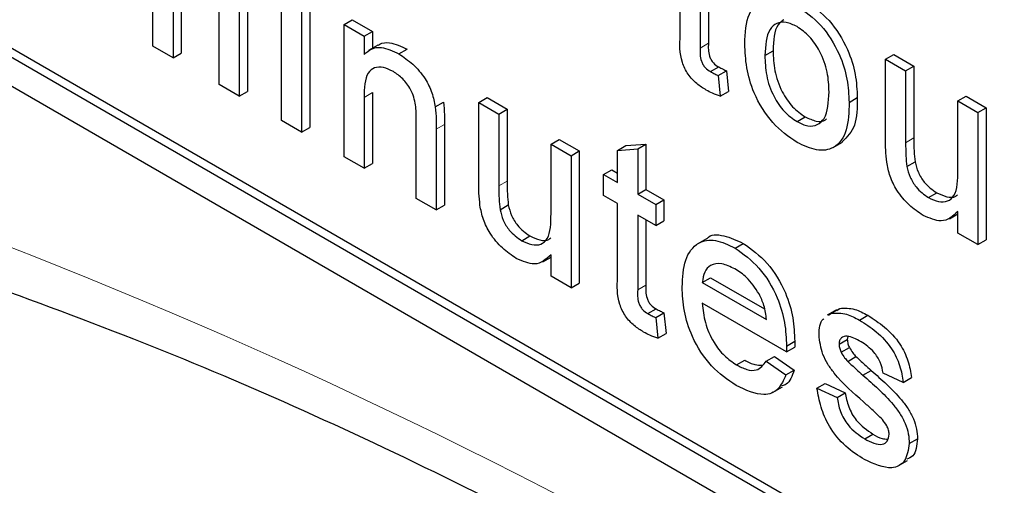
# Paper-space layout 'Blatt2' of a CAD drawing. Header units: millimetres. Extents: x 5 to 418, y 2 to 292.
# Tile 15 of 93: x 139.912 to 141.603, y 147.304 to 148.104. Entities that reach past the tile are written whole.
import ezdxf

# ---------------------------------------------------------------- set-up
doc = ezdxf.new("R2010")
doc.units = ezdxf.units.MM

psp = doc.layouts.new('Blatt2')

# ---------------------------------------------------------------- linework, layer by layer
at = {"color": 7, "linetype": 'Continuous', "lineweight": 25}
for p, q in [((137.5925, 149.3207), (144.6636, 145.2386)), ((139.4169, 148.3328), (144.6777, 145.2958)), ((139.4027, 148.3247), (144.6636, 145.2876)), ((140.141, 148.058), (140.141, 148.2026)), ((141.0466, 148.0763), (141.0466, 148.2035)), ((141.081, 148.1836), (141.081, 148.055)), ((140.1755, 148.1674), (140.1755, 148.0381)), ((140.1896, 148.1756), (140.1896, 148.0463)), ((141.0952, 148.1755), (141.0952, 148.0631)), ((140.3617, 147.9306), (140.3617, 148.1573)), ((140.4103, 148.1456), (140.4103, 147.9188)), ((140.2547, 147.9924), (140.2547, 148.1326)), ((140.2891, 148.1274), (140.2891, 147.9725)), ((140.3033, 148.1355), (140.3033, 147.9806)), ((140.3962, 148.1374), (140.3962, 147.9107)), ((140.4692, 148.0953), (140.4834, 148.1034)), ((140.4692, 147.8685), (140.4692, 148.0953)), ((140.4692, 148.0953), (140.5037, 148.0754)), ((140.4834, 148.1034), (140.5178, 148.0835)), ((140.5037, 148.0754), (140.5178, 148.0835)), ((140.5037, 148.0754), (140.5037, 148.0437)), ((140.5178, 148.0835), (140.5178, 148.0543)), ((140.1755, 148.0381), (140.141, 148.058)), ((140.5272, 148.0597), (140.5113, 148.0506)), ((140.1755, 148.0381), (140.1896, 148.0463)), ((140.5635, 148.0448), (140.5776, 148.053)), ((141.192, 148.0421), (141.2061, 148.0503)), ((141.3993, 148.0357), (141.4135, 148.0438)), ((141.4135, 148.0438), (141.4479, 148.024)), ((141.3993, 147.8959), (141.3993, 148.0357)), ((141.3993, 148.0357), (141.4338, 148.0158)), ((141.0985, 148.0144), (141.1127, 148.0226)), ((141.112, 148.0076), (141.1262, 148.0158)), ((141.112, 148.0076), (141.1155, 147.9722)), ((141.1262, 148.0158), (141.1296, 147.9804)), ((141.4338, 148.0158), (141.4479, 148.024)), ((141.4338, 148.0158), (141.4338, 147.8925)), ((141.4479, 148.024), (141.4479, 147.9006)), ((140.2891, 147.9725), (140.2547, 147.9924)), ((140.2891, 147.9725), (140.3033, 147.9806)), ((140.5178, 147.9784), (140.5178, 147.8568)), ((141.1155, 147.9722), (141.1296, 147.9804)), ((140.5037, 147.9702), (140.5037, 147.8486)), ((140.6259, 147.954), (140.6401, 147.9621)), ((140.7007, 147.9616), (140.7149, 147.9698)), ((140.7007, 147.8218), (140.7007, 147.9616)), ((140.7007, 147.9616), (140.7352, 147.9417)), ((140.7149, 147.9698), (140.7493, 147.9499)), ((141.3367, 147.9617), (141.3508, 147.9698)), ((141.5234, 147.9641), (141.5375, 147.9723)), ((141.5234, 147.845), (141.5234, 147.9641)), ((141.5234, 147.9641), (141.5578, 147.9442)), ((141.5375, 147.9723), (141.572, 147.9524)), ((140.7352, 147.9417), (140.7493, 147.9499)), ((140.7352, 147.9417), (140.7352, 147.8184)), ((140.7493, 147.9499), (140.7493, 147.8266)), ((141.5578, 147.9442), (141.572, 147.9524)), ((141.5578, 147.9442), (141.5578, 147.7175)), ((141.572, 147.9524), (141.572, 147.7256)), ((140.3962, 147.9107), (140.3617, 147.9306)), ((140.5932, 147.7969), (140.5932, 147.9323)), ((140.6418, 147.9239), (140.6418, 147.7852)), ((141.2472, 147.9286), (141.2613, 147.9368)), ((140.3962, 147.9107), (140.4103, 147.9188)), ((140.6277, 147.9158), (140.6277, 147.777)), ((140.8247, 147.89), (140.8389, 147.8982)), ((140.8247, 147.7709), (140.8247, 147.89)), ((140.8247, 147.89), (140.8592, 147.8701)), ((140.8389, 147.8982), (140.8733, 147.8783)), ((140.9533, 147.8874), (140.9877, 147.8901)), ((140.9736, 147.8819), (140.9877, 147.8901)), ((140.9877, 147.8901), (140.9877, 147.8123)), ((141.3093, 147.8841), (141.3252, 147.8933)), ((140.8592, 147.8701), (140.8733, 147.8783)), ((140.8733, 147.8783), (140.8733, 147.6516)), ((140.9391, 147.8792), (140.9533, 147.8874)), ((140.9391, 147.8792), (140.9736, 147.8819)), ((140.9391, 147.824), (140.9391, 147.8792)), ((140.9736, 147.8819), (140.9736, 147.8041)), ((140.5037, 147.8486), (140.4692, 147.8685)), ((140.5037, 147.8486), (140.5178, 147.8568)), ((140.8592, 147.8701), (140.8592, 147.6434)), ((141.4358, 147.8515), (141.4499, 147.8597)), ((140.915, 147.8379), (140.9291, 147.8461)), ((140.9291, 147.8461), (140.9391, 147.8403)), ((140.915, 147.8021), (140.915, 147.8379)), ((140.915, 147.8379), (140.9391, 147.824)), ((140.9736, 147.8041), (140.9877, 147.8123)), ((140.9877, 147.8123), (141.0187, 147.7944)), ((141.4729, 147.7983), (141.4871, 147.8064)), ((140.6277, 147.777), (140.5932, 147.7969)), ((140.9391, 147.7882), (140.915, 147.8021)), ((140.9391, 147.661), (140.9391, 147.7882)), ((140.9736, 147.8041), (141.0046, 147.7862)), ((141.0046, 147.7862), (141.0187, 147.7944)), ((141.0187, 147.7944), (141.0187, 147.7586)), ((140.6277, 147.777), (140.6418, 147.7852)), ((140.7372, 147.7775), (140.7513, 147.7857)), ((141.0046, 147.7862), (141.0046, 147.7504)), ((141.5234, 147.7373), (141.5234, 147.7744)), ((141.0046, 147.7504), (140.9736, 147.7683)), ((140.9736, 147.7683), (140.9736, 147.6397)), ((140.9877, 147.7602), (140.9877, 147.6478)), ((141.0046, 147.7504), (141.0187, 147.7586)), ((141.509, 147.7619), (141.5234, 147.7702)), ((141.5578, 147.7175), (141.5234, 147.7373)), ((140.7743, 147.7242), (140.7884, 147.7324)), ((141.0915, 147.7275), (141.0756, 147.7183)), ((141.1408, 147.7116), (141.1549, 147.7197)), ((141.5578, 147.7175), (141.572, 147.7256)), ((140.8104, 147.6879), (140.8247, 147.6962)), ((140.8247, 147.6633), (140.8247, 147.7003)), ((140.8592, 147.6434), (140.8247, 147.6633)), ((141.0845, 147.6526), (141.0986, 147.6607)), ((141.0845, 147.6526), (141.1947, 147.5889)), ((141.0986, 147.6607), (141.1914, 147.6072)), ((140.8592, 147.6434), (140.8733, 147.6516)), ((140.9911, 147.5991), (141.0052, 147.6073)), ((141.229, 147.5333), (141.0845, 147.6168)), ((141.3149, 147.6057), (141.299, 147.5965)), ((141.3066, 147.5999), (141.3207, 147.6081)), ((141.3157, 147.6045), (141.3207, 147.6081)), ((141.0046, 147.5923), (141.0187, 147.6005)), ((141.0046, 147.5923), (141.008, 147.5569)), ((141.0187, 147.6005), (141.0222, 147.5651)), ((141.3015, 147.5963), (141.3066, 147.5999)), ((141.3546, 147.5881), (141.3688, 147.5963)), ((141.008, 147.5569), (141.0222, 147.5651)), ((141.2292, 147.5434), (141.2433, 147.5516)), ((141.3194, 147.5467), (141.3336, 147.5549)), ((141.3344, 147.5598), (141.3336, 147.5549)), ((141.229, 147.5333), (141.2432, 147.5415)), ((141.323, 147.5328), (141.3372, 147.5409)), ((141.1432, 147.5113), (141.1573, 147.5195)), ((141.1943, 147.5175), (141.2085, 147.5257)), ((141.1943, 147.5175), (141.2281, 147.4941)), ((141.2085, 147.5257), (141.2422, 147.5022)), ((141.3344, 147.5171), (141.3485, 147.5253)), ((141.2281, 147.4941), (141.2422, 147.5022)), ((141.3604, 147.4934), (141.3746, 147.5015)), ((141.4297, 147.4811), (141.3952, 147.4971)), ((141.4297, 147.4811), (141.4438, 147.4893)), ((141.2064, 147.4643), (141.2224, 147.4735)), ((141.2815, 147.4712), (141.2957, 147.4794)), ((141.2815, 147.4712), (141.316, 147.4553)), ((141.2957, 147.4794), (141.3301, 147.4634)), ((141.316, 147.4553), (141.3301, 147.4634)), ((141.3635, 147.3841), (141.3776, 147.3923)), ((141.44, 147.3762), (141.4541, 147.3844)), ((141.4211, 147.3376), (141.437, 147.3468))]:
    psp.add_line(p, q, dxfattribs=at)
at = {"color": 7, "linetype": 'Continuous', "lineweight": 18}
for p, q in [((141.081, 148.055), (141.0952, 148.0631)), ((140.5037, 147.9702), (140.5178, 147.9784)), ((140.6277, 147.9158), (140.6418, 147.9239)), ((141.4338, 147.8925), (141.4479, 147.9006)), ((140.7352, 147.8184), (140.7493, 147.8266)), ((140.9736, 147.6397), (140.9877, 147.6478))]:
    psp.add_line(p, q, dxfattribs=at)
psp.add_arc((136.4275, 138.7971), 9.567, 50.30384, 69.70154, dxfattribs=at)
at = {"color": 7, "linetype": 'Continuous', "lineweight": 25}
for points, knots in [([(141.1575, 148.0619), (141.1583, 148.0809), (141.1597, 148.1149), (141.1787, 148.1304), (141.1871, 148.1373)], [0, 0, 0, 0, 0.560963, 1, 1, 1, 1]), ([(141.2472, 148.1275), (141.2613, 148.1176), (141.2895, 148.0977), (141.3202, 148.0482), (141.3349, 148.001), (141.3361, 147.9748), (141.3367, 147.9617)], [0, 0, 0, 0, 0.279556, 0.5586, 0.778991, 1, 1, 1, 1]), ([(141.2613, 148.1357), (141.2755, 148.1257), (141.3037, 148.1059), (141.3344, 148.0563), (141.349, 148.0091), (141.3502, 147.9829), (141.3508, 147.9698)], [0, 0, 0, 0, 0.279556, 0.5586, 0.778991, 1, 1, 1, 1]), ([(141.2472, 148.0917), (141.2409, 148.0947), (141.2283, 148.1007), (141.2118, 148.0984), (141.1944, 148.0833), (141.193, 148.0591), (141.192, 148.0421)], [0, 0, 0, 0, 0.187137, 0.374025, 0.561097, 1, 1, 1, 1]), ([(141.2244, 148.1032), (141.221, 148.1008), (141.2076, 148.0912), (141.2068, 148.0678), (141.2061, 148.0503)], [0, 0, 0, 0, 0.2546432, 1, 1, 1, 1]), ([(141.3022, 147.9797), (141.3018, 147.9907), (141.301, 148.0128), (141.2888, 148.0473), (141.2692, 148.0762), (141.2545, 148.0865), (141.2472, 148.0917)], [0, 0, 0, 0, 0.281064, 0.560316, 0.780174, 1, 1, 1, 1]), ([(141.0912, 147.9828), (141.0858, 147.9862), (141.075, 147.9929), (141.0595, 148.0091), (141.0446, 148.0404), (141.0458, 148.0615), (141.0466, 148.0763)], [0, 0, 0, 0, 0.187433, 0.373821, 0.559462, 1, 1, 1, 1]), ([(140.5276, 148.0591), (140.5286, 148.06), (140.5338, 148.0642), (140.5505, 148.0655), (140.5674, 148.0577), (140.5776, 148.053)], [0, 0, 0, 0, 0.08724, 0.442807, 1, 1, 1, 1]), ([(141.0952, 148.0631), (141.0947, 148.0559), (141.0942, 148.0469), (141.0995, 148.0348), (141.1048, 148.0275), (141.1095, 148.0246), (141.1127, 148.0226)], [0, 0, 0, 0, 0.499596, 0.625239, 0.750354, 1, 1, 1, 1]), ([(141.2472, 147.8928), (141.2328, 147.9029), (141.204, 147.923), (141.1727, 147.974), (141.1592, 148.022), (141.1581, 148.0486), (141.1575, 148.0619)], [0, 0, 0, 0, 0.279616, 0.558371, 0.778858, 1, 1, 1, 1]), ([(140.5037, 148.0437), (140.5077, 148.0474), (140.5158, 148.0547), (140.5362, 148.0577), (140.5531, 148.0497), (140.5635, 148.0448)], [0, 0, 0, 0, 0.280554, 0.560815, 1, 1, 1, 1]), ([(140.5635, 148.0448), (140.5715, 148.0394), (140.5875, 148.0287), (140.6082, 148.0048), (140.6211, 147.978), (140.6243, 147.962), (140.6259, 147.954)], [0, 0, 0, 0, 0.280216, 0.559971, 0.779636, 1, 1, 1, 1]), ([(141.081, 148.055), (141.0806, 148.0477), (141.0801, 148.0387), (141.0854, 148.0266), (141.0906, 148.0194), (141.0954, 148.0164), (141.0985, 148.0144)], [0, 0, 0, 0, 0.499596, 0.625239, 0.750354, 1, 1, 1, 1]), ([(141.192, 148.0421), (141.1924, 148.031), (141.1932, 148.0087), (141.2048, 147.9736), (141.2248, 147.9443), (141.2397, 147.9338), (141.2472, 147.9286)], [0, 0, 0, 0, 0.281129, 0.560384, 0.780159, 1, 1, 1, 1]), ([(141.2061, 148.0503), (141.2065, 148.0391), (141.2074, 148.0168), (141.2189, 147.9818), (141.239, 147.9524), (141.2539, 147.942), (141.2613, 147.9368)], [0, 0, 0, 0, 0.281129, 0.560384, 0.780159, 1, 1, 1, 1]), ([(140.5539, 148.0146), (140.5481, 148.0173), (140.5366, 148.0229), (140.521, 148.0223), (140.5045, 148.009), (140.504, 147.9862), (140.5037, 147.9702)], [0, 0, 0, 0, 0.187273, 0.374362, 0.56054, 1, 1, 1, 1]), ([(140.5932, 147.9323), (140.5932, 147.9404), (140.5931, 147.9564), (140.586, 147.9825), (140.5703, 148.0034), (140.5594, 148.0108), (140.5539, 148.0146)], [0, 0, 0, 0, 0.28168, 0.559785, 0.779587, 1, 1, 1, 1]), ([(141.0985, 148.0144), (141.1011, 148.013), (141.1056, 148.0106), (141.1101, 148.0085), (141.112, 148.0076)], [0, 0, 0, 0, 0.559965, 1, 1, 1, 1]), ([(141.1127, 148.0226), (141.1152, 148.0212), (141.1197, 148.0188), (141.1242, 148.0167), (141.1262, 148.0158)], [0, 0, 0, 0, 0.559965, 1, 1, 1, 1]), ([(141.1155, 147.9722), (141.111, 147.9738), (141.103, 147.9766), (141.0948, 147.9809), (141.0912, 147.9828)], [0, 0, 0, 0, 0.560078, 1, 1, 1, 1]), ([(141.2472, 147.9286), (141.2536, 147.9256), (141.2663, 147.9195), (141.2827, 147.9224), (141.3, 147.938), (141.3013, 147.9625), (141.3022, 147.9797)], [0, 0, 0, 0, 0.187044, 0.373945, 0.560983, 1, 1, 1, 1]), ([(140.6401, 147.9621), (140.6407, 147.9548), (140.6418, 147.9418), (140.6418, 147.9294), (140.6418, 147.9239)], [0, 0, 0, 0, 0.559791, 1, 1, 1, 1]), ([(141.3367, 147.9617), (141.3362, 147.945), (141.3352, 147.9119), (141.3142, 147.8816), (141.2815, 147.877), (141.2586, 147.8875), (141.2472, 147.8928)], [0, 0, 0, 0, 0.281033, 0.559513, 0.779602, 1, 1, 1, 1]), ([(141.3508, 147.9698), (141.3506, 147.9527), (141.3502, 147.9194), (141.3331, 147.9022), (141.3248, 147.8938)], [0, 0, 0, 0, 0.512915, 1, 1, 1, 1]), ([(140.6259, 147.954), (140.6266, 147.9467), (140.6277, 147.9337), (140.6277, 147.9212), (140.6277, 147.9158)], [0, 0, 0, 0, 0.559791, 1, 1, 1, 1]), ([(141.2613, 147.9368), (141.2676, 147.9339), (141.2802, 147.9281), (141.293, 147.9286), (141.2973, 147.9329), (141.2979, 147.9334)], [0, 0, 0, 0, 0.465388, 0.930416, 1, 1, 1, 1]), ([(141.4013, 147.8591), (141.4006, 147.8661), (141.3993, 147.8787), (141.3993, 147.8906), (141.3993, 147.8959)], [0, 0, 0, 0, 0.559839, 1, 1, 1, 1]), ([(141.4338, 147.8925), (141.4338, 147.885), (141.4337, 147.8717), (141.4352, 147.8577), (141.4358, 147.8515)], [0, 0, 0, 0, 0.560241, 1, 1, 1, 1]), ([(141.4479, 147.9006), (141.4479, 147.8932), (141.4479, 147.8799), (141.4493, 147.8659), (141.4499, 147.8597)], [0, 0, 0, 0, 0.560241, 1, 1, 1, 1]), ([(141.4637, 147.7678), (141.4556, 147.7733), (141.4396, 147.7842), (141.4191, 147.8083), (141.406, 147.8351), (141.4029, 147.8511), (141.4013, 147.8591)], [0, 0, 0, 0, 0.280286, 0.560186, 0.779607, 1, 1, 1, 1]), ([(141.4499, 147.8597), (141.4515, 147.8537), (141.4545, 147.8416), (141.4675, 147.8204), (141.4796, 147.8117), (141.4871, 147.8064)], [0, 0, 0, 0, 0.280864, 0.561194, 1, 1, 1, 1]), ([(141.4358, 147.8515), (141.4373, 147.8455), (141.4404, 147.8335), (141.4533, 147.8123), (141.4655, 147.8036), (141.4729, 147.7983)], [0, 0, 0, 0, 0.280864, 0.561194, 1, 1, 1, 1]), ([(141.4729, 147.7983), (141.4788, 147.7956), (141.4905, 147.7901), (141.5064, 147.791), (141.5229, 147.8051), (141.5232, 147.8286), (141.5234, 147.845)], [0, 0, 0, 0, 0.187111, 0.374253, 0.560834, 1, 1, 1, 1]), ([(140.7027, 147.785), (140.702, 147.7921), (140.7007, 147.8046), (140.7007, 147.8166), (140.7007, 147.8218)], [0, 0, 0, 0, 0.559839, 1, 1, 1, 1]), ([(140.7493, 147.8266), (140.7493, 147.8191), (140.7492, 147.8059), (140.7507, 147.7918), (140.7513, 147.7857)], [0, 0, 0, 0, 0.560241, 1, 1, 1, 1]), ([(140.7352, 147.8184), (140.7351, 147.811), (140.7351, 147.7977), (140.7365, 147.7837), (140.7372, 147.7775)], [0, 0, 0, 0, 0.560241, 1, 1, 1, 1]), ([(141.4871, 147.8064), (141.4929, 147.8039), (141.5045, 147.7987), (141.5173, 147.798), (141.5218, 147.8023), (141.5228, 147.8032)], [0, 0, 0, 0, 0.440223, 0.880518, 1, 1, 1, 1]), ([(140.765, 147.6938), (140.757, 147.6992), (140.741, 147.7102), (140.7205, 147.7342), (140.7074, 147.761), (140.7042, 147.777), (140.7027, 147.785)], [0, 0, 0, 0, 0.280286, 0.560186, 0.779607, 1, 1, 1, 1]), ([(140.7372, 147.7775), (140.7387, 147.7715), (140.7417, 147.7594), (140.7547, 147.7382), (140.7669, 147.7295), (140.7743, 147.7242)], [0, 0, 0, 0, 0.280864, 0.561194, 1, 1, 1, 1]), ([(140.7513, 147.7857), (140.7528, 147.7796), (140.7559, 147.7676), (140.7688, 147.7464), (140.781, 147.7377), (140.7884, 147.7324)], [0, 0, 0, 0, 0.280864, 0.561194, 1, 1, 1, 1]), ([(140.7743, 147.7242), (140.7802, 147.7215), (140.7919, 147.7161), (140.8078, 147.717), (140.8243, 147.7311), (140.8246, 147.7545), (140.8247, 147.7709)], [0, 0, 0, 0, 0.187111, 0.374253, 0.560834, 1, 1, 1, 1]), ([(141.5234, 147.7744), (141.5147, 147.7664), (141.4993, 147.7522), (141.4746, 147.763), (141.4637, 147.7678)], [0, 0, 0, 0, 0.559466, 1, 1, 1, 1]), ([(140.7884, 147.7324), (140.7942, 147.7298), (140.8058, 147.7246), (140.8187, 147.7239), (140.8232, 147.7282), (140.8242, 147.7292)], [0, 0, 0, 0, 0.440223, 0.880518, 1, 1, 1, 1]), ([(141.05, 147.6447), (141.0509, 147.661), (141.0526, 147.6936), (141.0743, 147.7224), (141.1065, 147.728), (141.1294, 147.717), (141.1408, 147.7116)], [0, 0, 0, 0, 0.280748, 0.559775, 0.779666, 1, 1, 1, 1]), ([(141.0919, 147.727), (141.0922, 147.7274), (141.0983, 147.7357), (141.1216, 147.7349), (141.1438, 147.7248), (141.1549, 147.7197)], [0, 0, 0, 0, 0.024421, 0.511721, 1, 1, 1, 1]), ([(141.1549, 147.7197), (141.1692, 147.7096), (141.1977, 147.6893), (141.228, 147.6386), (141.2416, 147.5912), (141.2427, 147.5648), (141.2433, 147.5516)], [0, 0, 0, 0, 0.279366, 0.558398, 0.778885, 1, 1, 1, 1]), ([(141.1408, 147.7116), (141.155, 147.7014), (141.1835, 147.6812), (141.2139, 147.6304), (141.2275, 147.583), (141.2286, 147.5566), (141.2292, 147.5434)], [0, 0, 0, 0, 0.279366, 0.558398, 0.778885, 1, 1, 1, 1]), ([(140.8247, 147.7003), (140.8161, 147.6924), (140.8007, 147.6782), (140.776, 147.689), (140.765, 147.6938)], [0, 0, 0, 0, 0.559466, 1, 1, 1, 1]), ([(141.1406, 147.6758), (141.1329, 147.6795), (141.1176, 147.6869), (141.0991, 147.6838), (141.0873, 147.6717), (141.0854, 147.659), (141.0845, 147.6526)], [0, 0, 0, 0, 0.2801903, 0.5597279, 0.7796424, 1, 1, 1, 1]), ([(141.1821, 147.6329), (141.1752, 147.6431), (141.163, 147.6614), (141.1475, 147.6714), (141.1406, 147.6758)], [0, 0, 0, 0, 0.558512, 1, 1, 1, 1]), ([(139.8218, 147.6628), (139.9169, 147.6281), (140.1935, 147.5274), (140.6584, 147.3188), (141.2149, 147.0206), (141.7724, 146.6699), (142.2191, 146.3499), (142.4782, 146.1444), (142.5541, 146.0842)], [0, 0, 0, 0, 0.106109, 0.308603, 0.511101, 0.713584, 0.916095, 1, 1, 1, 1]), ([(140.9837, 147.5675), (140.9783, 147.5709), (140.9675, 147.5776), (140.952, 147.5938), (140.9371, 147.6251), (140.9383, 147.6461), (140.9391, 147.661)], [0, 0, 0, 0, 0.187433, 0.373821, 0.559462, 1, 1, 1, 1]), ([(140.9736, 147.6397), (140.9731, 147.6324), (140.9726, 147.6234), (140.9779, 147.6113), (140.9831, 147.604), (140.9879, 147.6011), (140.9911, 147.5991)], [0, 0, 0, 0, 0.499596, 0.625239, 0.750354, 1, 1, 1, 1]), ([(140.9877, 147.6478), (140.9873, 147.6406), (140.9867, 147.6316), (140.9921, 147.6194), (140.9973, 147.6122), (141.002, 147.6092), (141.0052, 147.6073)], [0, 0, 0, 0, 0.499596, 0.625239, 0.750354, 1, 1, 1, 1]), ([(141.1426, 147.4758), (141.1281, 147.4857), (141.0991, 147.5054), (141.0667, 147.5558), (141.0518, 147.6044), (141.0506, 147.6312), (141.05, 147.6447)], [0, 0, 0, 0, 0.279952, 0.558661, 0.778994, 1, 1, 1, 1]), ([(141.1947, 147.5889), (141.1938, 147.597), (141.1922, 147.6114), (141.1852, 147.6264), (141.1821, 147.6329)], [0, 0, 0, 0, 0.560674, 1, 1, 1, 1]), ([(141.0052, 147.6073), (141.0077, 147.6059), (141.0122, 147.6034), (141.0167, 147.6014), (141.0187, 147.6005)], [0, 0, 0, 0, 0.559965, 1, 1, 1, 1]), ([(141.0845, 147.6168), (141.0856, 147.6059), (141.0877, 147.5841), (141.1021, 147.5513), (141.1221, 147.5255), (141.1361, 147.516), (141.1432, 147.5113)], [0, 0, 0, 0, 0.280633, 0.559687, 0.779661, 1, 1, 1, 1]), ([(141.3207, 147.6081), (141.3291, 147.6085), (141.3442, 147.6091), (141.3613, 147.6002), (141.3688, 147.5963)], [0, 0, 0, 0, 0.558938, 1, 1, 1, 1]), ([(140.9911, 147.5991), (140.9936, 147.5977), (140.9981, 147.5953), (141.0026, 147.5932), (141.0046, 147.5923)], [0, 0, 0, 0, 0.559965, 1, 1, 1, 1]), ([(141.285, 147.5626), (141.2855, 147.5737), (141.2861, 147.5855), (141.2928, 147.59), (141.2932, 147.5903)], [0, 0, 0, 0, 0.941621, 1, 1, 1, 1]), ([(141.3066, 147.5999), (141.315, 147.6003), (141.3301, 147.6009), (141.3471, 147.592), (141.3546, 147.5881)], [0, 0, 0, 0, 0.558938, 1, 1, 1, 1]), ([(141.3546, 147.5881), (141.3643, 147.5819), (141.3835, 147.5694), (141.4093, 147.5424), (141.4252, 147.5097), (141.4282, 147.4907), (141.4297, 147.4811)], [0, 0, 0, 0, 0.2807369, 0.5604275, 0.7794497, 1, 1, 1, 1]), ([(141.3688, 147.5963), (141.3784, 147.59), (141.3977, 147.5776), (141.4235, 147.5506), (141.4393, 147.5178), (141.4423, 147.4988), (141.4438, 147.4893)], [0, 0, 0, 0, 0.2807369, 0.5604275, 0.7794497, 1, 1, 1, 1]), ([(141.008, 147.5569), (141.0035, 147.5585), (140.9955, 147.5613), (140.9873, 147.5656), (140.9837, 147.5675)], [0, 0, 0, 0, 0.560078, 1, 1, 1, 1]), ([(141.2433, 147.5516), (141.2433, 147.5497), (141.2432, 147.5463), (141.2432, 147.543), (141.2432, 147.5415)], [0, 0, 0, 0, 0.559999, 1, 1, 1, 1]), ([(141.3614, 147.4475), (141.3439, 147.4627), (141.3221, 147.4818), (141.2998, 147.512), (141.2882, 147.5348), (141.2863, 147.5515), (141.285, 147.5626)], [0, 0, 0, 0, 0.501321, 0.626592, 0.751817, 1, 1, 1, 1]), ([(141.3572, 147.5508), (141.3488, 147.5554), (141.3363, 147.5623), (141.3244, 147.5591), (141.32, 147.5535), (141.3196, 147.549), (141.3194, 147.5467)], [0, 0, 0, 0, 0.49977, 0.749095, 0.874592, 1, 1, 1, 1]), ([(141.3336, 147.5549), (141.3338, 147.5523), (141.3341, 147.5478), (141.3362, 147.543), (141.3372, 147.5409)], [0, 0, 0, 0, 0.559236, 1, 1, 1, 1]), ([(141.3952, 147.4971), (141.394, 147.5032), (141.3915, 147.5156), (141.3775, 147.5375), (141.3649, 147.5458), (141.3572, 147.5508)], [0, 0, 0, 0, 0.280304, 0.560237, 1, 1, 1, 1]), ([(141.2292, 147.5434), (141.2291, 147.5415), (141.2291, 147.5382), (141.229, 147.5348), (141.229, 147.5333)], [0, 0, 0, 0, 0.559999, 1, 1, 1, 1]), ([(141.3194, 147.5467), (141.3196, 147.5442), (141.32, 147.5396), (141.3221, 147.5349), (141.323, 147.5328)], [0, 0, 0, 0, 0.559236, 1, 1, 1, 1]), ([(141.3372, 147.5409), (141.339, 147.5377), (141.3423, 147.532), (141.3466, 147.5273), (141.3485, 147.5253)], [0, 0, 0, 0, 0.5590842, 1, 1, 1, 1]), ([(141.1432, 147.5113), (141.1491, 147.5083), (141.1609, 147.5022), (141.1813, 147.5003), (141.1894, 147.511), (141.1943, 147.5175)], [0, 0, 0, 0, 0.2812824, 0.5619063, 1, 1, 1, 1]), ([(141.1573, 147.5195), (141.1633, 147.5162), (141.1737, 147.5105), (141.1829, 147.5108), (141.1867, 147.5109)], [0, 0, 0, 0, 0.580827, 1, 1, 1, 1]), ([(141.323, 147.5328), (141.3249, 147.5295), (141.3282, 147.5238), (141.3325, 147.5192), (141.3344, 147.5171)], [0, 0, 0, 0, 0.5590842, 1, 1, 1, 1]), ([(141.3344, 147.5171), (141.3392, 147.5126), (141.3479, 147.5046), (141.3566, 147.4968), (141.3604, 147.4934)], [0, 0, 0, 0, 0.559965, 1, 1, 1, 1]), ([(141.3485, 147.5253), (141.3534, 147.5208), (141.362, 147.5127), (141.3707, 147.505), (141.3746, 147.5015)], [0, 0, 0, 0, 0.559965, 1, 1, 1, 1]), ([(141.2422, 147.5022), (141.2389, 147.4922), (141.2346, 147.4793), (141.2239, 147.476), (141.2214, 147.4752)], [0, 0, 0, 0, 0.776004, 1, 1, 1, 1]), ([(141.3746, 147.5015), (141.3925, 147.4859), (141.4148, 147.4664), (141.4384, 147.4361), (141.4477, 147.4188), (141.4533, 147.4007), (141.4539, 147.3898), (141.4541, 147.3844)], [0, 0, 0, 0, 0.500446, 0.625396, 0.750274, 0.875069, 1, 1, 1, 1]), ([(141.2281, 147.4941), (141.2242, 147.485), (141.2165, 147.4669), (141.1864, 147.4553), (141.1592, 147.468), (141.1426, 147.4758)], [0, 0, 0, 0, 0.2806132, 0.5608329, 1, 1, 1, 1]), ([(141.3604, 147.4934), (141.3783, 147.4778), (141.4007, 147.4583), (141.4242, 147.428), (141.4335, 147.4106), (141.4392, 147.3926), (141.4397, 147.3817), (141.44, 147.3762)], [0, 0, 0, 0, 0.500446, 0.625396, 0.750274, 0.875069, 1, 1, 1, 1]), ([(141.3631, 147.3485), (141.3522, 147.3554), (141.3305, 147.3691), (141.3027, 147.4024), (141.2871, 147.4391), (141.2834, 147.4605), (141.2815, 147.4712)], [0, 0, 0, 0, 0.280739, 0.559297, 0.779311, 1, 1, 1, 1]), ([(141.316, 147.4553), (141.3174, 147.4473), (141.3201, 147.4315), (141.3368, 147.4021), (141.3534, 147.3909), (141.3635, 147.3841)], [0, 0, 0, 0, 0.281314, 0.561069, 1, 1, 1, 1]), ([(141.3301, 147.4634), (141.3315, 147.4555), (141.3343, 147.4396), (141.351, 147.4102), (141.3675, 147.3991), (141.3776, 147.3923)], [0, 0, 0, 0, 0.281314, 0.561069, 1, 1, 1, 1]), ([(141.3938, 147.4172), (141.3878, 147.4232), (141.3772, 147.4338), (141.3662, 147.4433), (141.3614, 147.4475)], [0, 0, 0, 0, 0.559788, 1, 1, 1, 1]), ([(141.4055, 147.3921), (141.4053, 147.3945), (141.4049, 147.3992), (141.4008, 147.4085), (141.3964, 147.4139), (141.3938, 147.4172)], [0, 0, 0, 0, 0.279757, 0.559839, 1, 1, 1, 1]), ([(141.3635, 147.3841), (141.3687, 147.3813), (141.3792, 147.3757), (141.3932, 147.3736), (141.4034, 147.379), (141.4048, 147.3877), (141.4055, 147.3921)], [0, 0, 0, 0, 0.281188, 0.560952, 0.781095, 1, 1, 1, 1]), ([(141.3776, 147.3923), (141.3829, 147.3892), (141.3919, 147.3841), (141.3999, 147.3838), (141.4032, 147.3837)], [0, 0, 0, 0, 0.596492, 1, 1, 1, 1]), ([(141.4541, 147.3844), (141.453, 147.3726), (141.4512, 147.3553), (141.4394, 147.3507), (141.4356, 147.3493)], [0, 0, 0, 0, 0.679034, 1, 1, 1, 1]), ([(141.44, 147.3762), (141.4383, 147.3653), (141.435, 147.3434), (141.4062, 147.329), (141.3794, 147.3411), (141.3631, 147.3485)], [0, 0, 0, 0, 0.279926, 0.560038, 1, 1, 1, 1])]:
    psp.add_open_spline(points, degree=3, knots=knots, dxfattribs=at)

doc.saveas('drawing.dxf')
